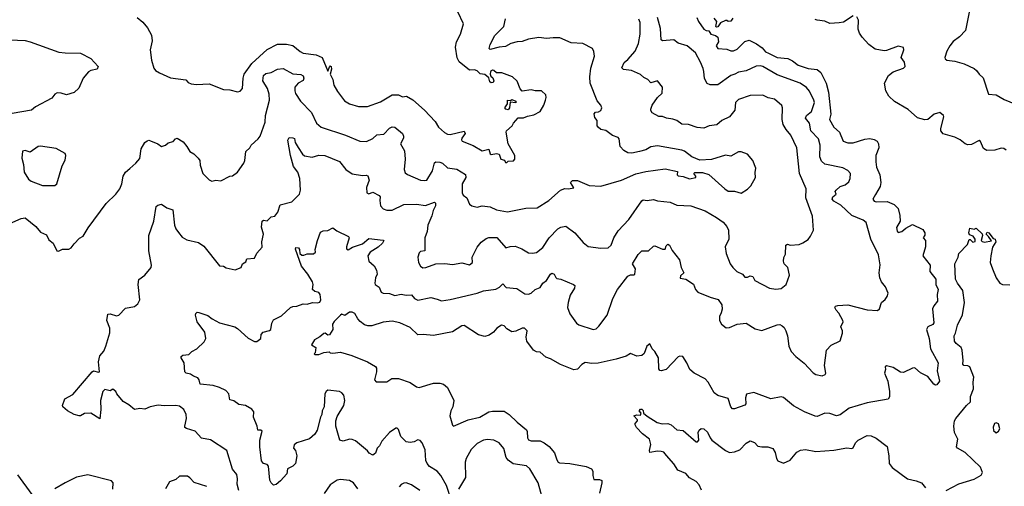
# Model space of a CAD drawing. Extents: x 1933546 to 2138868, y 524910 to 667279.
# Tile 103 of 256: x 2004333 to 2011979, y 557308 to 560928. Entities that reach past the tile are written whole.
import ezdxf

# ---------------------------------------------------------------- set-up
doc = ezdxf.new("R2010")
doc.units = 0

msp = doc.modelspace()

# ---------------------------------------------------------------- linework, layer by layer
at = {"layer": '0CON10XD'}
for points in [[(2005243.8, 560945), (2005288.3, 560908.3), (2005325.8, 560865.8), (2005357.3, 560807.3), (2005361.2, 560765), (2005347.1, 560695), (2005356.2, 560615), (2005375, 560552.5), (2005387.5, 560535), (2005417.5, 560515), (2005505, 560478), (2005621.7, 560461.7), (2005641.2, 560441.2), (2005665, 560431.2), (2005705, 560426.2), (2005805, 560430), (2005915.8, 560385.8), (2005965, 560384), (2006025, 560368.8), (2006046.1, 560373.9), (2006063.3, 560395), (2006067.5, 560475), (2006075.6, 560505), (2006135, 560589.4), (2006253.3, 560696.7), (2006335, 560737.8), (2006405, 560736.9), (2006455, 560728), (2006510.2, 560680.2), (2006535, 560667.8), (2006635, 560655.5), (2006680.8, 560635), (2006725, 560527.5), (2006742.4, 560567.6), (2006745, 560571.2), (2006751.2, 560565), (2006754, 560545), (2006742.5, 560505), (2006765.5, 560465), (2006771.1, 560421.1), (2006800, 560370), (2006855, 560297.5), (2006895, 560275.6), (2006965, 560254.4), (2007034.4, 560255.6), (2007135, 560291.4), (2007225, 560344.4), (2007275, 560344.3), (2007305, 560330), (2007335.5, 560335.5), (2007385.5, 560305.5), (2007476.6, 560226.6), (2007557.9, 560137.9), (2007584, 560095), (2007632.4, 560052.4), (2007655, 560040), (2007675, 560037.7), (2007785, 560062.5), (2007792.5, 560045), (2007765, 560010), (2007763.1, 559995), (2007770, 559985), (2007855, 559952.5), (2007925, 559911.2), (2007975, 559922.5), (2007987, 559887), (2007993.3, 559883.3), (2008035, 559890), (2008055.7, 559885.7), (2008070, 559845), (2008098.3, 559838.3), (2008105, 559820), (2008115, 559820), (2008125, 559830), (2008167, 559833), (2008177.5, 559845), (2008177.5, 559875), (2008126.7, 559965), (2008110, 560055), (2008113, 560067), (2008156.2, 560103.8), (2008166.7, 560125), (2008203.9, 560166.1), (2008245, 560165.6), (2008275, 560179.7), (2008325, 560190.7), (2008375.3, 560215), (2008404.1, 560265), (2008415.7, 560304.3), (2008421.5, 560325), (2008418.6, 560345), (2008385, 560375.8), (2008335, 560376.2), (2008305, 560384), (2008235, 560372.5), (2008220.5, 560390.5), (2008195, 560450), (2008160, 560485), (2008075.6, 560515.6), (2008035.6, 560515.6), (2008015, 560534.4), (2008003.9, 560536.1), (2007987.8, 560525), (2007985.6, 560505), (2007990.9, 560490.9), (2008007.5, 560477.5), (2008014.3, 560455), (2008008.3, 560441.7), (2007995, 560438.6), (2007984.2, 560445), (2007975.8, 560475.8), (2007945, 560503.1), (2007908.3, 560508.3), (2007885, 560532), (2007865, 560540), (2007825, 560536.2), (2007745, 560601.2), (2007730.9, 560630.9), (2007715.8, 560715), (2007724, 560755), (2007756, 560815), (2007780, 560895), (2007690, 561085)], [(2006035.5, 557275), (2006022.4, 557325), (2006025.3, 557365.3), (2006019.2, 557399.2), (2005985, 557442), (2005941.4, 557585), (2005815, 557670), (2005745, 557682.5), (2005695, 557735.5), (2005626.9, 557756.9), (2005616.2, 557765), (2005616, 557776), (2005627.1, 557835), (2005625.7, 557865), (2005608, 557905), (2005575, 557928.9), (2005545, 557935.6), (2005455, 557932), (2005407.3, 557937.3), (2005345, 557925.6), (2005305, 557905.8), (2005265, 557911.2), (2005225, 557904), (2005180.7, 557940.7), (2005135, 557965.7), (2005087.1, 558025), (2005078.8, 558045), (2005055, 558062.5), (2005035, 558050), (2004995, 558060), (2004978, 558045), (2004960.8, 557975), (2004962.5, 557905), (2004955, 557832.5), (2004885, 557876.2), (2004835, 557874.3), (2004805.4, 557854.6), (2004795, 557854.4), (2004755, 557864.4), (2004705, 557894.4), (2004668.8, 557925), (2004666.2, 557935), (2004682.9, 557987.1), (2004745, 558020), (2004895, 558196.7), (2004905, 558203.3), (2004945.9, 558194.1), (2004952.5, 558197.5), (2004944, 558275), (2004955, 558320), (2004985, 558356.7), (2005001.9, 558395), (2005031.7, 558498.3), (2005032.9, 558535), (2005010.6, 558595), (2005016.7, 558643.3), (2005035, 558646.2), (2005085, 558632), (2005103.9, 558636.1), (2005155, 558691.2), (2005225, 558703.3), (2005250, 558725), (2005266, 558755), (2005254, 558875), (2005258.3, 558911.7), (2005305, 558946.2), (2005353.8, 559005), (2005356, 559025), (2005334.3, 559135), (2005334.4, 559255), (2005374.6, 559365.4), (2005391.4, 559478.6), (2005405, 559490), (2005435, 559496.7), (2005475, 559467.5), (2005521.9, 559451.9), (2005535.8, 559335), (2005545.7, 559305.7), (2005565, 559276.7), (2005595, 559242), (2005630.8, 559220.8), (2005720, 559200), (2005762.3, 559172.3), (2005885, 559018.8), (2005915, 559016.2), (2005935, 559003.8), (2006005, 558986.7), (2006053.3, 559006.7), (2006062.5, 559035), (2006089.3, 559050.7), (2006097, 559073), (2006155, 559077.5), (2006175, 559117.5), (2006215.6, 559164.4), (2006214, 559205), (2006225.8, 559265), (2006211.7, 559318.3), (2006216.7, 559365), (2006225, 559373.3), (2006255, 559368), (2006285, 559398.8), (2006315, 559404), (2006338, 559435), (2006355, 559491.2), (2006445, 559516.2), (2006505.8, 559574.2), (2006514.2, 559605), (2006507.3, 559695), (2006492.2, 559745), (2006459.5, 559789.5), (2006434.6, 559875.4), (2006415.7, 559994.3), (2006425, 560013.3), (2006455, 560012), (2006465.7, 560005.7), (2006473.1, 559975), (2006495, 559936), (2006529.4, 559885), (2006545, 559871.9), (2006605, 559860.9), (2006655, 559876.8), (2006703.3, 559873.3), (2006815, 559827.1), (2006865.7, 559765), (2006915, 559731.9), (2006995, 559719.4), (2007022.9, 559722.9), (2007036.9, 559716.9), (2007046.8, 559683.2), (2007025.7, 559625), (2007028, 559585), (2007045, 559577.5), (2007075, 559590), (2007125, 559564), (2007132.5, 559555), (2007129.2, 559525), (2007134.5, 559485), (2007155, 559460.8), (2007185, 559451.4), (2007225, 559450.6), (2007315, 559494.4), (2007415, 559497.8), (2007485, 559486.9), (2007555, 559511.2), (2007561.2, 559505), (2007560.5, 559485), (2007543.2, 559446.8), (2007534.2, 559405.8), (2007502.3, 559335), (2007496.9, 559285), (2007478.5, 559235), (2007480, 559135), (2007445, 559130), (2007435, 559118.8), (2007424.4, 559085), (2007428.8, 559045), (2007446, 559015), (2007463.3, 559003.3), (2007485.7, 559005.7), (2007565, 559035.3), (2007635, 559036.9), (2007695, 559028), (2007765, 559041.2), (2007825, 559027.5), (2007850, 559045), (2007846.7, 559085), (2007886.4, 559163.6), (2007917.5, 559202.5), (2007955, 559231.2), (2007975, 559239.1), (2008038.7, 559238.7), (2008108.3, 559158.3), (2008140.7, 559169.3), (2008181.3, 559171.3), (2008231.7, 559151.7), (2008285, 559120), (2008315, 559117.1), (2008345, 559123.1), (2008395, 559160), (2008443.9, 559236.1), (2008510.8, 559305), (2008535, 559318.6), (2008575, 559327.5), (2008643.6, 559273.6), (2008709.1, 559199.1), (2008748.3, 559168.3), (2008845, 559155.7), (2008902.3, 559157.7), (2008925, 559178.8), (2008945.6, 559235), (2008979.3, 559290.7), (2009062.8, 559377.2), (2009165, 559522), (2009175, 559530), (2009205, 559525.7), (2009255, 559534.3), (2009285, 559521.9), (2009385, 559512.5), (2009435, 559490), (2009545, 559484.2), (2009655, 559444.2), (2009745, 559394.2), (2009795, 559358), (2009823.8, 559325), (2009836.2, 559295), (2009840, 559225), (2009812, 559165), (2009818, 559115), (2009850.6, 559035), (2009870, 559005), (2009902, 558975), (2009945, 558952.9), (2009965, 558930.8), (2009985, 558930.8), (2010005, 558940), (2010025, 558937.1), (2010042.5, 558905), (2010155, 558844.2), (2010205, 558837.5), (2010245, 558842), (2010286.2, 558875), (2010310, 558945), (2010296.7, 559005), (2010270, 559035), (2010263.8, 559055), (2010267.7, 559082.3), (2010280.7, 559109.3), (2010282.3, 559177.7), (2010295, 559186.2), (2010315, 559180), (2010385, 559183.3), (2010415, 559196.2), (2010455.9, 559224.1), (2010475, 559247.5), (2010496.1, 559296.1), (2010489.2, 559405), (2010438.9, 559545), (2010440, 559615), (2010388.1, 559735), (2010367.8, 559935), (2010321.1, 560031.1), (2010284.2, 560075), (2010262.9, 560115), (2010254.3, 560155), (2010256, 560245), (2010251.2, 560261.2), (2010195, 560310.8), (2010145, 560322.5), (2010105, 560341.9), (2010005, 560340), (2009915, 560308.9), (2009891.5, 560285), (2009886.7, 560225), (2009844, 560175), (2009784.6, 560145.4), (2009747.6, 560112.4), (2009687.5, 560105), (2009645, 560085.6), (2009595, 560090.5), (2009525.5, 560115.5), (2009475, 560118.1), (2009435.8, 560145), (2009405, 560157.3), (2009355, 560162.9), (2009325, 560176.7), (2009295, 560177.5), (2009243.3, 560205), (2009232.9, 560222.9), (2009232.9, 560235), (2009244.4, 560265), (2009285, 560325.7), (2009320.7, 560359.3), (2009323.8, 560403.8), (2009285, 560453.8), (2009235, 560437.5), (2009211.2, 560465), (2009180, 560480), (2009155, 560503.3), (2009085, 560533.1), (2009021.8, 560541.8), (2009010, 560555), (2009025.8, 560595), (2009055, 560618.1), (2009112.5, 560685), (2009137.6, 560742.4), (2009151.2, 560815), (2009151.8, 560905), (2009141.9, 560931.9)], [(2009590, 560945), (2009603.3, 560915), (2009646.7, 560855), (2009664.2, 560844.2), (2009685, 560842.5), (2009700, 560815), (2009735, 560806.2), (2009753.3, 560793.3), (2009759.4, 560755), (2009741.2, 560725), (2009755, 560704), (2009825, 560700), (2009855, 560686.7), (2009875, 560686.2), (2009905, 560699.2), (2009965, 560760), (2009998.8, 560768.8), (2010055, 560741.4), (2010098.8, 560708.8), (2010125, 560677.5), (2010148, 560668), (2010215, 560634.5), (2010297.5, 560627.5), (2010335, 560608.9), (2010378.8, 560575), (2010455, 560549.6), (2010525, 560541.9), (2010555, 560517.1), (2010595.9, 560435.9), (2010612.5, 560365), (2010631.8, 560195), (2010622.7, 560155), (2010653.9, 560095), (2010698.1, 560055), (2010728.8, 559985), (2010762.6, 559972.6), (2010805, 559971.5), (2010895, 560000), (2010935, 560005.6), (2010968.3, 559998.3), (2010990.8, 559985), (2011001.4, 559965), (2011005.6, 559935), (2010982.2, 559875), (2010981.8, 559825), (2010987.6, 559785), (2011011.5, 559725), (2011019.6, 559665), (2011014.5, 559635), (2010978.9, 559571.1), (2010958, 559535), (2010969.1, 559519.1), (2010985, 559514.5), (2011068.5, 559518.5), (2011124, 559494), (2011155, 559463.8), (2011168.8, 559408.8), (2011169.5, 559365), (2011141.9, 559315), (2011146.8, 559286.8), (2011155, 559276), (2011184, 559285), (2011215, 559310.6), (2011265, 559338.6), (2011345, 559299.4), (2011362.9, 559275), (2011362.6, 559257.4), (2011350, 559235), (2011366, 559215), (2011367, 559167), (2011347.5, 559095), (2011402.5, 559025), (2011401.4, 558975), (2011446.9, 558915), (2011447.1, 558875), (2011465.4, 558835), (2011456.9, 558795), (2011460.8, 558745), (2011430.6, 558709.4), (2011421.8, 558685), (2011432.7, 558577.3), (2011425, 558563.8), (2011385.8, 558544.2), (2011376, 558525), (2011396.7, 558455), (2011405.4, 558375.4), (2011464.4, 558265), (2011458, 558205), (2011475.5, 558125), (2011455, 558096), (2011445, 558093.8), (2011430.9, 558100.9), (2011385, 558160.8), (2011329.1, 558189.1), (2011285, 558226.2), (2011265, 558223.8), (2011195, 558190), (2011173.2, 558193.2), (2011115, 558229.2), (2011065, 558243.3), (2011052.5, 558235), (2011056.7, 558215), (2011047.5, 558185), (2011073.6, 558123.6), (2011088.6, 558045), (2011088.3, 558001.7), (2011075.9, 557984.1), (2010913.6, 557956.4), (2010775, 557914.2), (2010705, 557862), (2010676.1, 557856.1), (2010623, 557873), (2010585.7, 557875.7), (2010525, 557850.8), (2010511.2, 557851.2), (2010426.7, 557885), (2010343.1, 557933.1), (2010265, 557997.1), (2010245, 558001.1), (2010165, 557988), (2010035, 558035.7), (2009975.7, 558024.3), (2009970, 557995), (2009971.7, 557948.3), (2009965, 557936.7), (2009885, 557908.8), (2009868.3, 557908.3), (2009856.2, 557925), (2009835, 557990), (2009755, 558013.1), (2009725, 558034.3), (2009678.6, 558115), (2009655, 558142.9), (2009571.2, 558185), (2009535.8, 558215), (2009514, 558265), (2009482.5, 558315), (2009458.3, 558318.3), (2009445, 558312), (2009352, 558215), (2009315, 558204), (2009305, 558206.7), (2009295, 558220), (2009294, 558305), (2009266, 558355), (2009243.3, 558375), (2009229.3, 558409.3), (2009225, 558412.5), (2009202, 558395), (2009181.2, 558338.8), (2009165, 558324), (2009125, 558318), (2009075, 558337.5), (2009041.5, 558318.5), (2008965.4, 558294.6), (2008825.5, 558264.5), (2008775, 558261.1), (2008725, 558268.6), (2008697.3, 558252.7), (2008663.2, 558216.8), (2008635, 558211.4), (2008533, 558253), (2008455, 558296.9), (2008418.8, 558308.8), (2008375, 558350), (2008345, 558352), (2008323.3, 558365), (2008271.2, 558435), (2008265.8, 558465), (2008273.3, 558515), (2008253.9, 558533.9), (2008235, 558536.2), (2008185, 558511.4), (2008155, 558506), (2008115, 558528.8), (2008095, 558553.8), (2008075, 558557.5), (2008038, 558535), (2008011.2, 558505), (2007978, 558482), (2007945, 558470), (2007895, 558482.9), (2007785, 558554.5), (2007765, 558552.7), (2007695, 558506.4)], [(2009808, 559615), (2009835, 559598.6), (2009885, 559598.8), (2009935, 559582), (2009985, 559612.5), (2010010.7, 559639.3), (2010046.7, 559705), (2010043.6, 559743.6), (2010050, 559775), (2010026.1, 559836.1), (2009983.6, 559883.6), (2009935, 559903.3), (2009915, 559903.8), (2009855, 559868.8), (2009815, 559878), (2009705.6, 559844.4), (2009615, 559839.4), (2009553.6, 559863.6), (2009495, 559907.5), (2009475.6, 559915.6), (2009285, 559948.6), (2009235, 559942), (2009195, 559919.2), (2009145, 559904.3), (2009086.8, 559893.2), (2009055, 559895.6), (2009024, 559914), (2008995.6, 559945), (2008986.9, 560005), (2008980, 560015), (2008935, 560030.6), (2008885, 560067.5), (2008845, 560076.2), (2008824.4, 560094.4), (2008818, 560105), (2008818, 560145), (2008798.7, 560168.7), (2008793.4, 560196.6), (2008805, 560211.1), (2008826.3, 560213.7), (2008845.4, 560224.6), (2008852.5, 560245), (2008846.2, 560265), (2008817.3, 560297.3), (2008762.7, 560435), (2008760.9, 560485), (2008768.1, 560551.9), (2008796, 560645), (2008792.3, 560682.3), (2008780, 560705), (2008705, 560744.2), (2008615, 560747.7), (2008526.3, 560786.3), (2008475, 560788.5), (2008425, 560781.4), (2008365, 560790.3), (2008285, 560777.7), (2008235, 560758.5), (2008195, 560755.5), (2008147.9, 560742.1), (2008105, 560721.2), (2008055, 560715.3), (2007985.7, 560695.7), (2007977.5, 560705), (2007985.5, 560735), (2008022.4, 560805), (2008091.2, 560875), (2008106.4, 560935)], [(2010585, 559808.1), (2010560.2, 559830.2), (2010545.4, 559865.4), (2010547.8, 559955), (2010535, 560004.4), (2010477.5, 560065), (2010465.5, 560125), (2010435.5, 560165), (2010442.5, 560185), (2010482.5, 560215), (2010505.4, 560285), (2010500.9, 560305), (2010465, 560372.5), (2010442, 560402), (2010392.5, 560435), (2010215, 560500.6), (2010105, 560564.4), (2010085, 560570), (2010051.8, 560568.2), (2009975, 560531.3), (2009915, 560522.2), (2009886.2, 560505), (2009855, 560496.2), (2009755, 560423.6), (2009695, 560422.1), (2009672, 560432), (2009650.8, 560470.8), (2009644.7, 560525.3), (2009640.5, 560550.5), (2009619.5, 560599.5), (2009581.4, 560671.4), (2009516.4, 560726.4), (2009446, 560745), (2009412.7, 560772.7), (2009325, 560762.9), (2009315, 560771.2), (2009308.7, 560858.7), (2009284.7, 560945)], [(2009871.2, 560938.8), (2009855, 560917.5), (2009835, 560913.3), (2009825, 560922.5), (2009815, 560922.5), (2009776.1, 560903.9), (2009755, 560872.5), (2009745, 560870), (2009740, 560875), (2009747.5, 560915), (2009725, 560940)], [(2010805, 560956.7), (2010730.3, 560909.7), (2010697.6, 560902.4), (2010625, 560899.2), (2010585, 560917.8), (2010524.4, 560924.4), (2010510.7, 560930.7)], [(2011992.5, 559915), (2011975, 559928.1), (2011955, 559931.1), (2011905, 559915.5), (2011843.4, 559913.4), (2011817.6, 559927.6), (2011794.2, 559984.2), (2011785, 559990), (2011725, 559958.8), (2011695, 559957.7), (2011674.2, 559965), (2011635, 559995.5), (2011595, 560016.5), (2011505, 560041.4), (2011486, 560065), (2011485.8, 560085), (2011510, 560175), (2011507.5, 560185), (2011477.7, 560207.7), (2011435, 560195.6), (2011385, 560154.2), (2011361.2, 560151.2), (2011305, 560165.8), (2011232.2, 560232.2), (2011125, 560294.6), (2011083.3, 560335), (2011058.1, 560375), (2011049.2, 560435), (2011078.6, 560495), (2011115.4, 560524.6), (2011196.8, 560553.2), (2011208.8, 560565), (2011205, 560597.5), (2011176.7, 560635), (2011198.8, 560695), (2011195, 560712.5), (2011155, 560723.8), (2011065, 560688.9), (2011045, 560687.1), (2010975, 560698.6), (2010926.5, 560736.5), (2010875, 560792.5), (2010855, 560823.8), (2010842.9, 560855), (2010845.6, 560925.6), (2010835, 560950)], [(2011705, 560987.5), (2011678, 560845), (2011630, 560795), (2011581.8, 560758.2), (2011555, 560725.8), (2011533.3, 560685), (2011518, 560635), (2011518.8, 560625), (2011532.5, 560615), (2011595, 560607.5), (2011666.5, 560586.5), (2011745, 560548.2), (2011764.3, 560535), (2011784.2, 560505), (2011815, 560477.1), (2011855, 560350), (2011915, 560346), (2011978.3, 560308.3), (2012065, 560272.5)], [(2004255, 560772.2), (2004375.5, 560765.5), (2004415, 560756.9), (2004636.8, 560676.8), (2004685, 560670), (2004805, 560669.2), (2004885, 560626.7), (2004943.3, 560565), (2004933.3, 560545), (2004885, 560534.4), (2004866.4, 560523.6), (2004825.6, 560474.4), (2004793.1, 560396.9), (2004755, 560362), (2004695, 560344), (2004655, 560358), (2004625, 560361.2), (2004605, 560351.2), (2004581.3, 560318.7), (2004455, 560250.8), (2004424.4, 560225.6), (2004275, 560200)], [(2004255, 559345.7), (2004343.7, 559386.3), (2004375, 559390), (2004458, 559325), (2004495, 559280.8), (2004539.7, 559259.7), (2004560, 559220), (2004593.6, 559193.6), (2004620, 559135), (2004635, 559132.5), (2004665, 559146.7), (2004715, 559148), (2004732.7, 559157.3), (2004755, 559190), (2004797, 559233), (2004825, 559250), (2004865, 559314), (2005005, 559501.2), (2005078.8, 559575), (2005110, 559615), (2005126.7, 559655), (2005136.2, 559715), (2005155.5, 559744.5), (2005187.1, 559772.9), (2005235.8, 559815), (2005265, 559851.2), (2005276.9, 559925), (2005303.8, 559975), (2005322.5, 559987.5), (2005335, 559993.3), (2005349.5, 559989.5), (2005405, 559966), (2005435, 559944), (2005465, 559953.8), (2005486.4, 559973.6), (2005525, 559983.3), (2005543.3, 560005), (2005555, 560008.8), (2005601.2, 559981.2), (2005631.2, 559945), (2005654.3, 559904.3), (2005685, 559886.7), (2005718.8, 559855), (2005731.2, 559835), (2005735, 559800), (2005754, 559735), (2005805, 559686.2), (2005825, 559676.2), (2005855, 559683.8), (2005895, 559678), (2005965, 559713.3), (2005985, 559717.5), (2006023.9, 559746.1), (2006073.8, 559815), (2006081.2, 559835), (2006088, 559905), (2006121.2, 559935), (2006131.2, 559955), (2006185.4, 560004.6), (2006198.9, 560025), (2006238.1, 560131.9), (2006241.6, 560185), (2006272.4, 560305), (2006269.6, 560349.6), (2006258.2, 560395), (2006221.2, 560455), (2006226.2, 560493.8), (2006245, 560510), (2006285, 560517.5), (2006335, 560544.6), (2006378.6, 560548.6), (2006455, 560506.9), (2006515, 560503.1), (2006533.2, 560493.2), (2006540, 560475), (2006534.4, 560455.6), (2006494.1, 560435.9), (2006470.6, 560405), (2006468.6, 560375), (2006473.9, 560356.1), (2006513.5, 560295), (2006598.7, 560208.7), (2006637.8, 560125), (2006675, 560094.4), (2006862.8, 560032.8), (2006975, 559984.4), (2007025, 559984.3), (2007075, 560007.1), (2007105, 560034.5), (2007159.4, 560040.6), (2007205, 560086.5), (2007225, 560096.2), (2007245, 560093.3), (2007305.6, 560045), (2007313.6, 560025), (2007312.3, 560007.7), (2007288.8, 559965), (2007321.8, 559911.8), (2007325.6, 559845), (2007317.5, 559765), (2007325, 559741.2), (2007345, 559726), (2007445, 559684.4), (2007475, 559679.4), (2007495, 559684.4), (2007538.3, 559755), (2007553.1, 559816.9), (2007565, 559824.5), (2007595, 559821.8), (2007615, 559813.8), (2007655, 559778.5), (2007727.8, 559767.8), (2007796, 559726), (2007797.7, 559705), (2007769.2, 559655), (2007768.6, 559585), (2007777.1, 559567.1), (2007805, 559546.7), (2007825, 559496.7), (2007845, 559483.8), (2007885, 559474.2), (2007925, 559484.3), (2007985, 559475.7), (2008035, 559453.5), (2008122.1, 559437.9), (2008263, 559467), (2008350.9, 559469.1), (2008442.5, 559525), (2008532, 559605), (2008565, 559617.7), (2008595, 559615.5), (2008636.4, 559623.6), (2008610, 559665), (2008625, 559681.4), (2008665, 559679.4), (2008755, 559641.9), (2008845, 559636.4), (2009005, 559682), (2009118.2, 559731.8), (2009195, 559750), (2009345, 559771.8), (2009440, 559750), (2009437.5, 559725), (2009446.4, 559716.4), (2009485, 559710.8), (2009535, 559692.5), (2009582.5, 559705), (2009582.5, 559715), (2009567.5, 559735), (2009575, 559742.5), (2009635, 559743.3), (2009685, 559727.3), (2009808, 559615)], [(2008125, 560230), (2008107.5, 560235), (2008100, 560245), (2008120, 560275), (2008120, 560305), (2008145, 560300), (2008155, 560310), (2008186.7, 560295), (2008185, 560283.3), (2008141.7, 560288.3), (2008136.7, 560245), (2008125, 560230)], [(2004605, 559640.8), (2004622, 559655), (2004661.4, 559795), (2004685, 559837.5), (2004690.8, 559875), (2004685, 559891.2), (2004615, 559930), (2004494.3, 559945.7), (2004475, 559944.3), (2004415, 559901.2), (2004375, 559913.3), (2004355, 559907.5), (2004348.8, 559855), (2004362, 559805), (2004366.2, 559745), (2004401.7, 559691.7), (2004422.5, 559675), (2004509.2, 559640.8), (2004605, 559640.8)], [(2007685, 557196.7), (2007646.5, 557315), (2007603, 557393), (2007574.2, 557425), (2007515, 557461.9), (2007496.9, 557485), (2007487.6, 557507.6), (2007481.2, 557591.2), (2007458.8, 557645), (2007443.6, 557663.6), (2007425, 557667.5), (2007396.4, 557653.6), (2007365, 557648.8), (2007335, 557653.8), (2007293.3, 557695), (2007275, 557750), (2007265, 557760), (2007255, 557760), (2007205, 557726.7), (2007145, 557658.8), (2007127.6, 557622.4), (2007110, 557605), (2007095.8, 557564.2), (2007075, 557550), (2007046.7, 557565), (2007034, 557584), (2006940.9, 557660.9), (2006915, 557672), (2006893.3, 557673.3), (2006845, 557657.5), (2006818.8, 557665), (2006788.6, 557775), (2006787.5, 557815), (2006799.1, 557850.9), (2006850.6, 557935), (2006856.9, 557975), (2006850, 558015), (2006835, 558033.8), (2006815, 558044), (2006726.4, 558053.6), (2006712.5, 558045), (2006702, 558025), (2006696.2, 557925), (2006682, 557895), (2006680, 557865), (2006668.8, 557845), (2006643.8, 557745), (2006625, 557713.3), (2006582.3, 557677.7), (2006485, 557646.7), (2006465, 557630), (2006460, 557605), (2006473.3, 557585), (2006483.9, 557543.9), (2006475.5, 557484.5), (2006455, 557464), (2006413.3, 557445), (2006406.2, 557405), (2006358.8, 557351.2), (2006325, 557323.3), (2006305, 557316.2), (2006284.4, 557335), (2006275.7, 557355), (2006265.8, 557465), (2006255, 557476.2), (2006225.9, 557485.9), (2006211.2, 557505), (2006196.9, 557615), (2006196.9, 557665), (2006215.7, 557735.7), (2006205, 557743.3), (2006183.3, 557745), (2006178, 557775), (2006149.2, 557845), (2006150, 557885), (2006135, 557907.5), (2006085, 557935.7), (2006033.4, 557943.4), (2005995, 557970.8), (2005965, 557980), (2005957.5, 558025), (2005932.4, 558052.4), (2005885.4, 558075.4), (2005835, 558089.1), (2005735, 558100.8), (2005725.6, 558135), (2005715, 558150), (2005681.8, 558161.8), (2005658.6, 558178.6), (2005625.8, 558185.8), (2005615.9, 558195.9), (2005610, 558265), (2005587.5, 558305), (2005587.5, 558315), (2005600, 558325), (2005645, 558332), (2005670, 558355), (2005708.8, 558375), (2005765, 558428.8), (2005779.2, 558455), (2005770.6, 558505), (2005712.2, 558585), (2005697.1, 558635), (2005700, 558650), (2005711.7, 558658.3), (2005725, 558657.5), (2005794.2, 558634.2), (2005827.7, 558607.7), (2005885.5, 558575.5), (2006003.3, 558545), (2006025, 558532), (2006106.4, 558456.4), (2006155, 558431.9), (2006175, 558431.9), (2006204.3, 558455), (2006208.8, 558485), (2006223.3, 558505), (2006273.5, 558516.5), (2006284.2, 558525), (2006291.1, 558575), (2006305, 558599.2), (2006365, 558631.4), (2006435, 558694.3), (2006455, 558702.5), (2006485, 558704.5), (2006533.6, 558723.6), (2006565, 558720), (2006606.4, 558733.6), (2006645, 558730.9), (2006663.6, 558736.4), (2006670, 558755), (2006665, 558796), (2006655, 558811.4), (2006625, 558820), (2006606.7, 558835), (2006610.9, 558875), (2006606.2, 558895), (2006570, 558955), (2006521.8, 559015), (2006473.4, 559146.6), (2006478.3, 559161.7), (2006497, 559157), (2006505.8, 559145), (2006507.5, 559115), (2006525, 559100.8), (2006539.7, 559100.3), (2006565, 559112), (2006615, 559112), (2006630, 559125), (2006628.1, 559145), (2006644.5, 559214.5), (2006669.1, 559280.9), (2006689.2, 559290.8), (2006725, 559293.5), (2006765, 559312.7), (2006795, 559291.2), (2006886.2, 559245), (2006890.8, 559235), (2006870.6, 559165), (2006871.7, 559151.7), (2006883.3, 559143.3), (2006917.7, 559162.3), (2006995, 559188.9), (2007045, 559230.8), (2007155, 559218.8), (2007160, 559215), (2007149.2, 559195), (2007115.8, 559164.2), (2007055, 559124.3), (2007036.9, 559095), (2007044.4, 559055), (2007085, 559018), (2007104.2, 558985), (2007110, 558955), (2007096.2, 558925), (2007090, 558885), (2007093.8, 558875), (2007123.6, 558853.6), (2007139.2, 558815), (2007155, 558806.9), (2007205, 558804.3), (2007245, 558787.3), (2007295, 558800), (2007335, 558790), (2007375, 558792.5), (2007398.8, 558765), (2007425, 558752.5), (2007525, 558771.9), (2007575, 558759.2), (2007607.3, 558747.3), (2007675, 558756.9), (2007885, 558805.6), (2007935, 558823.5), (2008031.2, 558838.8), (2008057.9, 558852.1), (2008085, 558880), (2008109.8, 558849.8), (2008193.5, 558843.5), (2008255, 558802.5), (2008285, 558797.5), (2008305, 558806), (2008335, 558835.8), (2008375, 558851.2), (2008394.7, 558885.3), (2008425, 558905.6), (2008454.3, 558955), (2008465, 558962), (2008482.7, 558952.7), (2008495, 558927.5), (2008505, 558920), (2008535, 558914), (2008633.6, 558873.6), (2008642.5, 558865), (2008641.2, 558845), (2008607.7, 558792.3), (2008590.8, 558735), (2008587.5, 558695), (2008605, 558646.7), (2008655.8, 558575), (2008675, 558561.4), (2008785, 558525.6), (2008810.3, 558529.7), (2008829.8, 558550.2), (2008894.5, 558635.5), (2008939.1, 558765), (2008974.4, 558835), (2009055, 558938.6), (2009075, 558948.1), (2009101.7, 558948.3), (2009110, 558955), (2009114.4, 558995), (2009091.4, 559035), (2009135, 559105.8), (2009165, 559136.2), (2009215, 559136.2), (2009255, 559172), (2009265, 559173.8), (2009325, 559147.5), (2009345, 559147.5), (2009354.2, 559175), (2009365, 559185.7), (2009379.8, 559179.8), (2009398.8, 559138.8), (2009457.1, 559065), (2009470.8, 559005), (2009490, 558965), (2009465, 558940), (2009462.7, 558922.7), (2009505, 558914), (2009565.8, 558875.8), (2009580, 558835), (2009598.8, 558815), (2009695, 558775.7), (2009757.9, 558757.9), (2009784.2, 558715), (2009787, 558683), (2009779.2, 558655), (2009766, 558625), (2009766.2, 558595), (2009783.8, 558565), (2009818.8, 558538.8), (2009845, 558540), (2009905, 558565.7), (2009974.1, 558574.1), (2010045, 558530), (2010095, 558517.1), (2010215, 558560.8), (2010235, 558562.5), (2010255, 558554), (2010270.3, 558540.3), (2010282, 558515), (2010294.2, 558475), (2010306, 558395), (2010325, 558353.3), (2010358.8, 558315), (2010425, 558264), (2010495, 558188.8), (2010515, 558176), (2010563.6, 558166.4), (2010587.5, 558175), (2010593, 558187), (2010583.8, 558245), (2010597.5, 558365), (2010635, 558402.5), (2010704.2, 558435.8), (2010723.3, 558495), (2010722.5, 558515), (2010710, 558545), (2010727.1, 558582.9), (2010725.8, 558595), (2010695, 558651.2), (2010672, 558675), (2010663.6, 558696.4), (2010667.5, 558705), (2010685, 558712), (2010765, 558717.1), (2010915, 558678), (2010995, 558672.5), (2011010.8, 558685), (2011026.4, 558733.6), (2011055, 558757.5), (2011070.5, 558779.5), (2011075.9, 558805.9), (2011056.2, 558855), (2011025, 558893.3), (2011012.5, 558925), (2011008.1, 558965), (2011015.5, 559025.5), (2011001.9, 559105), (2010942.7, 559225), (2010906.9, 559355), (2010883.8, 559373.8), (2010795, 559408.5), (2010708.8, 559488.8), (2010655, 559520.6), (2010643.1, 559535), (2010646.9, 559553.1), (2010673.3, 559575), (2010666.7, 559595), (2010673.3, 559605), (2010705, 559632.9), (2010742.2, 559647.8), (2010770.5, 559669.5), (2010783.1, 559695), (2010784.3, 559735), (2010765, 559756.9), (2010725, 559778.9), (2010585, 559808.1)], [(2011526.2, 557275), (2011625, 557326.5), (2011745.3, 557364.7), (2011799.2, 557395), (2011810, 557415), (2011795, 557455.5), (2011675, 557569.5), (2011615, 557602.9), (2011607.1, 557615), (2011617.1, 557675), (2011592, 557725), (2011586.7, 557775), (2011592, 557815), (2011602, 557835), (2011684.2, 557935), (2011715.4, 557964.6), (2011715.7, 558005), (2011740, 558065), (2011736, 558115), (2011741.8, 558155), (2011710, 558235), (2011695, 558242.9), (2011665.6, 558245.6), (2011655.8, 558255), (2011658.9, 558285), (2011652.5, 558365), (2011643.9, 558385), (2011605.2, 558415.2), (2011592.9, 558432.9), (2011589.7, 558475), (2011598.8, 558495), (2011615, 558558), (2011655, 558637.5), (2011670.5, 558735), (2011657.6, 558827.6), (2011615, 558883.8), (2011599.2, 558915), (2011595.6, 559035), (2011620, 559085), (2011626, 559115), (2011693.8, 559185), (2011705, 559222.5), (2011715, 559222.5), (2011735, 559202.5), (2011752.5, 559207.5), (2011753.3, 559225), (2011737.7, 559247.7), (2011708.8, 559258.8), (2011704.4, 559275), (2011710, 559310), (2011745, 559303.3), (2011761.7, 559311.7), (2011807.7, 559267.7), (2011810, 559255), (2011800, 559215), (2011806.4, 559206.4), (2011825, 559201.2), (2011878.3, 559211.7), (2011856.7, 559246.7), (2011837.5, 559265), (2011845, 559280), (2011857.5, 559275), (2011891.7, 559231.7), (2011907.5, 559225), (2011912.5, 559205), (2011886, 559164), (2011873.3, 559095), (2011870, 559045), (2011886.7, 558995), (2011915, 558926.2), (2011945, 558883.8), (2011965, 558873.8), (2012021.7, 558871.7)], [(2007695, 558506.4), (2007545, 558477.7), (2007466.3, 558486.3), (2007425, 558484.2), (2007365, 558540.6), (2007285, 558576.4), (2007225, 558588.9), (2007155, 558581.8), (2007066.2, 558553.8), (2007035, 558553.6), (2007011.2, 558561.2), (2006977.4, 558587.4), (2006957.8, 558607.8), (2006935, 558648.8), (2006915, 558660), (2006895, 558660), (2006857, 558633), (2006835, 558642.5), (2006825, 558636.7), (2006775, 558585.7), (2006762.5, 558565), (2006764.2, 558525), (2006737.7, 558482.3), (2006725, 558480), (2006705.9, 558495.9), (2006695, 558493.8), (2006662.9, 558467.1), (2006622.5, 558445), (2006600, 558405), (2006632.5, 558385), (2006627.5, 558342.5), (2006620, 558335), (2006625, 558330), (2006655, 558331.2), (2006695, 558346.7), (2006735, 558352.5), (2006744.2, 558344.2), (2006765, 558340.8), (2006825, 558348), (2006912.8, 558322.8), (2007033.9, 558273.9), (2007097, 558237), (2007103.6, 558223.6), (2007103.8, 558195), (2007088.8, 558135), (2007100, 558120), (2007185, 558118.6), (2007222.5, 558145), (2007275, 558144.4), (2007365, 558112.5), (2007415, 558078.9), (2007435, 558073.6), (2007545, 558107.3), (2007595, 558108.5), (2007625, 558100.6), (2007654.6, 558074.6), (2007702.9, 557975), (2007696.5, 557925), (2007681.4, 557895), (2007672.9, 557855), (2007695, 557782.5), (2007702.5, 557775), (2007815.4, 557824.6), (2007905, 557845.7), (2007975, 557886.9), (2008005, 557890.6), (2008095, 557891.4), (2008135, 557865.6), (2008195, 557806.7), (2008267.2, 557747.2), (2008274.3, 557734.3), (2008277.1, 557685), (2008285, 557669.2), (2008305, 557661.1), (2008375, 557660), (2008406.4, 557646.3), (2008445, 557617.5), (2008485, 557568.6), (2008503.4, 557513.4), (2008515.5, 557495.5), (2008525, 557490), (2008605, 557484.4), (2008733, 557463), (2008773.8, 557445), (2008784, 557425), (2008782.3, 557392.3), (2008791.2, 557361.2), (2008835, 557360), (2008852.5, 557352.5), (2008854, 557335), (2008834.2, 557255)], [(2009627.6, 557277.6), (2009609.4, 557319.4), (2009586, 557345), (2009535, 557372.9), (2009505, 557408.6), (2009443.5, 557433.5), (2009412.8, 557482.8), (2009355, 557547.1), (2009335, 557572.9), (2009315, 557579.4), (2009285, 557581.4), (2009225, 557570), (2009222.9, 557585), (2009233.2, 557633.2), (2009222.9, 557675), (2009168.9, 557715), (2009122.5, 557765), (2009111.2, 557785), (2009111.2, 557795), (2009130, 557815), (2009130, 557825), (2009102.5, 557855), (2009125, 557863.3), (2009155, 557860), (2009160, 557875), (2009143.8, 557895), (2009155, 557906.7), (2009165, 557906.7), (2009175, 557896.7), (2009177.5, 557875), (2009205, 557851.2), (2009283, 557803), (2009323, 557793), (2009366.3, 557796.3), (2009390.8, 557785), (2009435, 557746), (2009485, 557740), (2009585, 557653.3), (2009596.2, 557653.8), (2009606.7, 557665), (2009601.2, 557725), (2009610, 557745), (2009625, 557756.7), (2009645, 557753.3), (2009675, 557729.2), (2009693.6, 557683.6), (2009707.2, 557667.2), (2009815, 557586.9), (2009845, 557571.4), (2009885, 557574.5), (2009925, 557590), (2009975, 557643.1), (2010005, 557662), (2010038.3, 557648.3), (2010065, 557618.8), (2010095, 557614.5), (2010143.6, 557613.6), (2010181.4, 557601.4), (2010200.3, 557570.3), (2010210, 557525), (2010221.2, 557505), (2010265, 557486.7), (2010315, 557510), (2010367.9, 557572.1), (2010395, 557587.5), (2010435, 557592.5), (2010515, 557579.2), (2010655, 557588.2), (2010755, 557606.9), (2010795, 557602), (2010805, 557606.7), (2010822.9, 557645), (2010844, 557666), (2010915, 557701.4), (2010945, 557698.6), (2010985, 557682.5), (2011068, 557618), (2011083.3, 557545), (2011084.2, 557485), (2011108.8, 557455), (2011226.6, 557366.6), (2011295, 557350.6), (2011335, 557334), (2011366.6, 557296.6)], [(2011915, 557724.2), (2011935, 557736.7), (2011943.8, 557755), (2011935, 557793.3), (2011915, 557801.2), (2011904, 557796), (2011892.2, 557767.8), (2011895, 557741.2), (2011915, 557724.2)], [(2008401.5, 557185), (2008360, 557335), (2008294.3, 557444.3), (2008267.9, 557467.9), (2008165, 557483.3), (2008125, 557510.8), (2008111.7, 557531.7), (2008092.2, 557602.2), (2008056.1, 557646.1), (2008015, 557665.5), (2007965, 557671.5), (2007935, 557666.9), (2007885, 557640), (2007838, 557595), (2007799.4, 557525), (2007792.2, 557495), (2007795, 557377.5), (2007740, 557285)], [(2004430, 557245), (2004317.7, 557397.7)], [(2005056.2, 557285), (2005058.6, 557335), (2005045, 557350), (2004862.9, 557397.1), (2004775, 557380), (2004685, 557335.8), (2004605, 557287.5)], [(2005786.7, 557306.7), (2005687.3, 557337.3), (2005655, 557373.3), (2005635, 557386.2), (2005585, 557388), (2005575, 557386), (2005545, 557360), (2005495, 557343.8), (2005465, 557287.5)], [(2006958.6, 557288.6), (2006925, 557334.2), (2006895, 557354), (2006825, 557360), (2006797.5, 557355), (2006745, 557320), (2006696.3, 557253.7)], [(2007440.8, 557275), (2007375, 557319.4), (2007335, 557334.2), (2007315, 557331.4), (2007295, 557321.4), (2007280.6, 557305)]]:
    msp.add_lwpolyline(points, dxfattribs=at)

doc.saveas('drawing.dxf')
